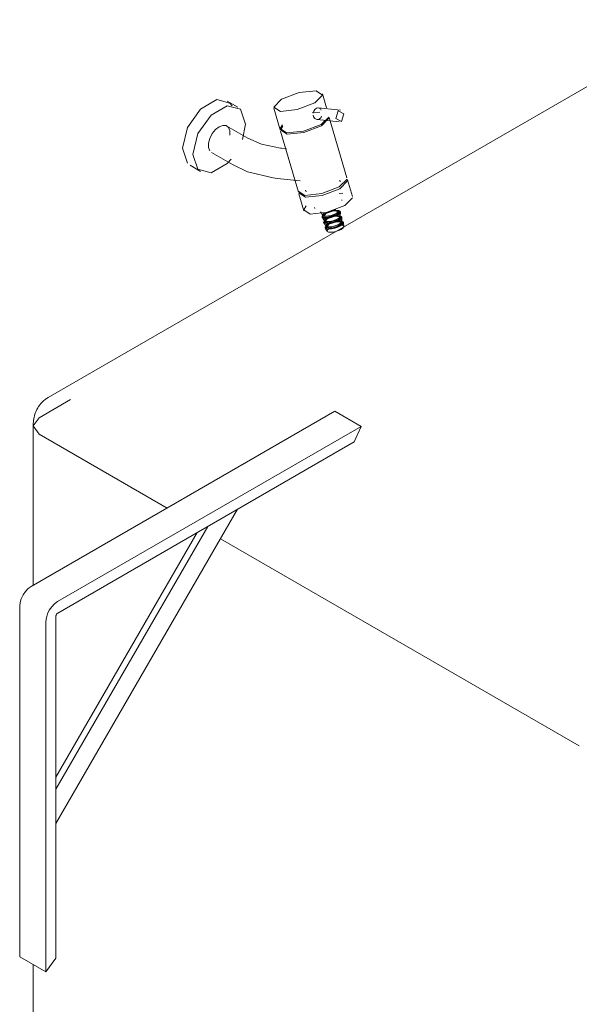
# Model space of a CAD drawing. Header units: metres. Extents: x -16.8 to 29.9, y -11.9 to 37.1.
# Tile 18 of 202: x -7.518 to -7.141, y 7.528 to 8.191. Entities that reach past the tile are written whole.
import ezdxf

# ---------------------------------------------------------------- set-up
doc = ezdxf.new("R2010")
doc.units = ezdxf.units.M
doc.layers.add('P-SANR-FIXT', color=7, linetype='Continuous', lineweight=5)
doc.layers.add('Q-SPCQ', color=7, linetype='Continuous', lineweight=5)

# ---------------------------------------------------------------- blocks, each defined once
blk = doc.blocks.new('TORNEIRA ESFÉRICA PARA MÁQUINA DE LAVAR ROUPA - 1153_C_LNK_Cromado-1957128-EXPLODE')
at = {"layer": 'P-SANR-FIXT'}
for p, q in [((-7.37072, 8.13249), (-7.37779, 8.13657)), ((-7.311, 8.13199), (-7.31371, 8.1413)), ((-7.34636, 8.13179), (-7.34214, 8.11726)), ((-7.30159, 8.13034), (-7.31641, 8.13198)), ((-7.31542, 8.12906), (-7.32045, 8.12872)), ((-7.31728, 8.12413), (-7.30246, 8.12248)), ((-7.31466, 8.12078), (-7.30951, 8.12563)), ((-7.30916, 8.12514), (-7.3144, 8.11987)), ((-7.29725, 8.08473), (-7.3091, 8.12545)), ((-7.36394, 8.11157), (-7.37809, 8.11973)), ((-7.36554, 8.12104), (-7.36748, 8.11063)), ((-7.34187, 8.11635), (-7.3299, 8.07523)), ((-7.40797, 8.10471), (-7.4046, 8.09467)), ((-7.38836, 8.10194), (-7.37422, 8.09378)), ((-7.40279, 8.09327), (-7.39572, 8.08919)), ((-7.34415, 8.08442), (-7.3288, 8.08272)), ((-7.30242, 8.07874), (-7.29719, 8.08402)), ((-7.30169, 8.08213), (-7.30205, 8.08334)), ((-7.29358, 8.07215), (-7.29689, 8.08352)), ((-7.3251, 8.07662), (-7.32475, 8.07542)), ((-7.32955, 8.07402), (-7.32624, 8.06264)), ((-7.3, 8.07445), (-7.30242, 8.07434)), ((-7.30065, 8.0696), (-7.30078, 8.07005)), ((-7.29876, 8.06616), (-7.29352, 8.07143)), ((-7.31904, 8.06474), (-7.3189, 8.06428)), ((-7.30649, 8.06255), (-7.30469, 8.06341)), ((-7.31494, 8.0619), (-7.3134, 8.05961)), ((-7.31403, 8.05863), (-7.31397, 8.05845)), ((-7.31388, 8.05826), (-7.31234, 8.05597)), ((-7.31347, 8.05978), (-7.31321, 8.05887)), ((-7.31202, 8.0607), (-7.31022, 8.06157)), ((-7.30255, 8.06197), (-7.30282, 8.06288)), ((-7.30149, 8.05833), (-7.30176, 8.05924)), ((-7.30168, 8.06202), (-7.30174, 8.06221)), ((-7.30173, 8.05906), (-7.30166, 8.06181)), ((-7.30062, 8.05838), (-7.30068, 8.05857)), ((-7.30068, 8.05542), (-7.3006, 8.05818)), ((-7.31297, 8.05499), (-7.31291, 8.05481)), ((-7.31282, 8.05462), (-7.31128, 8.05233)), ((-7.31242, 8.05614), (-7.31215, 8.05523)), ((-7.31191, 8.05135), (-7.31185, 8.05117)), ((-7.3118, 8.05103), (-7.31057, 8.0488)), ((-7.31136, 8.0525), (-7.31109, 8.05159)), ((-7.30043, 8.05469), (-7.3007, 8.0556)), ((-7.29956, 8.05474), (-7.29962, 8.05493)), ((-7.29938, 8.05206), (-7.29954, 8.0546))]:
    blk.add_line(p, q, dxfattribs=at)
for points in [[(-7.34119, 8.13778, 0), (-7.32942, 8.14233, 0), (-7.31801, 8.14349, 0), (-7.31365, 8.14058, 0), (-7.31889, 8.13531, 0)], [(-7.37458, 8.13334, 0), (-7.37599, 8.13518, 0), (-7.38483, 8.13749, 0), (-7.39576, 8.13118, 0), (-7.4046, 8.11866, 0), (-7.40797, 8.10471, 0)], [(-7.31889, 8.13531, 0), (-7.33066, 8.13076, 0), (-7.34206, 8.1296, 0), (-7.34642, 8.13251, 0), (-7.34119, 8.13778, 0)], [(-7.4009, 8.10063, 0), (-7.39752, 8.11458, 0), (-7.38869, 8.1271, 0), (-7.37776, 8.13341, 0), (-7.36892, 8.13109, 0), (-7.36554, 8.12104, 0)], [(-7.31782, 8.13164, 0), (-7.31875, 8.13087, 0), (-7.3195, 8.12977, 0), (-7.31994, 8.12847, 0)], [(-7.31782, 8.13164, 0), (-7.31684, 8.13198, 0), (-7.31591, 8.13185, 0), (-7.31511, 8.13127, 0), (-7.3145, 8.13029, 0)], [(-7.30098, 8.12282, 0), (-7.30482, 8.1248, 0), (-7.30307, 8.13, 0)], [(-7.30307, 8.13, 0), (-7.29923, 8.12802, 0), (-7.30098, 8.12282, 0)], [(-7.32, 8.12711, 0), (-7.31964, 8.12586, 0), (-7.3189, 8.12487, 0), (-7.31789, 8.12427, 0), (-7.31678, 8.12412, 0), (-7.31573, 8.12445, 0)], [(-7.3143, 8.12634, 0), (-7.31487, 8.12522, 0), (-7.31573, 8.12445, 0)], [(-7.38322, 8.11923, 0), (-7.3857, 8.11729, 0), (-7.38788, 8.11459, 0), (-7.38951, 8.11141, 0), (-7.39037, 8.10817, 0), (-7.39037, 8.10526, 0), (-7.38951, 8.10301, 0)], [(-7.37607, 8.1135, 0), (-7.37607, 8.11642, 0), (-7.37693, 8.11867, 0), (-7.37856, 8.11996, 0), (-7.38074, 8.12015, 0), (-7.38322, 8.11923, 0)], [(-7.34061, 8.1206, 0), (-7.34219, 8.11798, 0), (-7.33783, 8.11507, 0), (-7.32643, 8.11623, 0), (-7.31466, 8.12078, 0)], [(-7.3144, 8.11987, 0), (-7.32616, 8.11532, 0), (-7.33757, 8.11416, 0), (-7.34193, 8.11707, 0), (-7.34034, 8.11969, 0)], [(-7.34188, 8.10485, 0), (-7.3547, 8.1074, 0), (-7.36394, 8.11157, 0)], [(-7.33798, 8.10442, 0), (-7.34139, 8.1048, 0), (-7.34188, 8.10485, 0)], [(-7.37518, 8.0973, 0), (-7.37776, 8.09458, 0), (-7.38869, 8.08827, 0), (-7.39752, 8.09058, 0), (-7.4009, 8.10063, 0)], [(-7.37422, 8.09378, 0), (-7.36412, 8.08894, 0), (-7.3469, 8.08476, 0), (-7.34415, 8.08442, 0)], [(-7.29689, 8.08352, 0), (-7.29683, 8.08281, 0), (-7.30207, 8.07753, 0)], [(-7.32996, 8.07594, 0), (-7.3256, 8.07304, 0), (-7.31419, 8.0742, 0), (-7.30242, 8.07874, 0)], [(-7.30207, 8.07753, 0), (-7.31384, 8.07299, 0), (-7.32524, 8.07183, 0), (-7.32961, 8.07474, 0)], [(-7.32471, 8.06598, 0), (-7.32629, 8.06336, 0), (-7.32193, 8.06045, 0), (-7.31053, 8.06161, 0), (-7.29876, 8.06616, 0)], [(-7.31202, 8.0607, 0), (-7.31332, 8.05978, 0), (-7.31395, 8.05891, 0), (-7.31385, 8.05821, 0), (-7.31301, 8.05774, 0), (-7.31156, 8.05758, 0), (-7.30965, 8.05774, 0), (-7.30752, 8.0582, 0), (-7.30543, 8.05891, 0), (-7.30363, 8.05977, 0)], [(-7.30369, 8.05995, 0), (-7.3097, 8.05792, 0), (-7.3139, 8.05839, 0), (-7.31208, 8.06088, 0)], [(-7.31291, 8.06093, 0), (-7.31346, 8.06018, 0), (-7.31336, 8.05957, 0), (-7.31264, 8.05917, 0), (-7.31138, 8.05903, 0), (-7.30972, 8.05916, 0), (-7.30788, 8.05956, 0), (-7.30607, 8.06017, 0), (-7.30451, 8.06092, 0)], [(-7.31152, 8.06082, 0), (-7.3131, 8.05866, 0), (-7.30946, 8.05825, 0), (-7.30424, 8.06001, 0)], [(-7.31096, 8.05706, 0), (-7.31226, 8.05614, 0), (-7.31289, 8.05527, 0), (-7.31279, 8.05457, 0), (-7.31195, 8.0541, 0), (-7.3105, 8.05394, 0), (-7.30859, 8.0541, 0), (-7.30646, 8.05456, 0), (-7.30437, 8.05527, 0), (-7.30257, 8.05613, 0)], [(-7.30263, 8.05631, 0), (-7.30864, 8.05428, 0), (-7.31284, 8.05475, 0), (-7.31102, 8.05724, 0)], [(-7.31073, 8.05809, 0), (-7.31185, 8.05729, 0), (-7.3124, 8.05654, 0), (-7.3123, 8.05593, 0), (-7.31158, 8.05553, 0), (-7.31032, 8.05539, 0), (-7.30866, 8.05552, 0), (-7.30682, 8.05592, 0), (-7.30501, 8.05653, 0), (-7.30345, 8.05728, 0)], [(-7.31208, 8.06088, 0), (-7.30606, 8.06291, 0), (-7.30186, 8.06245, 0), (-7.30369, 8.05995, 0)], [(-7.31046, 8.05718, 0), (-7.31204, 8.05502, 0), (-7.3084, 8.05461, 0), (-7.30318, 8.05637, 0)], [(-7.30424, 8.06001, 0), (-7.30266, 8.06218, 0), (-7.3063, 8.06258, 0), (-7.31152, 8.06082, 0)], [(-7.31102, 8.05724, 0), (-7.305, 8.05927, 0), (-7.3008, 8.05881, 0), (-7.30263, 8.05631, 0)], [(-7.31096, 8.05706, 0), (-7.30916, 8.05793, 0), (-7.30708, 8.05863, 0), (-7.30495, 8.05909, 0), (-7.30304, 8.05925, 0), (-7.30158, 8.05909, 0), (-7.30075, 8.05863, 0), (-7.30065, 8.05792, 0), (-7.30128, 8.05705, 0), (-7.30257, 8.05613, 0)], [(-7.31073, 8.05809, 0), (-7.30916, 8.05884, 0), (-7.30735, 8.05945, 0), (-7.30551, 8.05985, 0), (-7.30385, 8.05999, 0), (-7.30259, 8.05985, 0), (-7.30187, 8.05945, 0), (-7.30178, 8.05884, 0), (-7.30232, 8.05808, 0), (-7.30345, 8.05728, 0)], [(-7.30318, 8.05637, 0), (-7.3016, 8.05854, 0), (-7.30524, 8.05894, 0), (-7.31046, 8.05718, 0)], [(-7.30601, 8.06273, 0), (-7.3041, 8.06289, 0), (-7.30264, 8.06273, 0), (-7.30181, 8.06227, 0), (-7.3017, 8.06156, 0), (-7.30234, 8.06069, 0), (-7.30363, 8.05977, 0)], [(-7.30293, 8.06309, 0), (-7.30284, 8.06248, 0), (-7.30338, 8.06172, 0), (-7.30451, 8.06092, 0)], [(-7.3099, 8.05342, 0), (-7.3112, 8.0525, 0), (-7.31183, 8.05163, 0), (-7.31173, 8.05093, 0), (-7.31089, 8.05046, 0), (-7.30944, 8.0503, 0), (-7.30753, 8.05046, 0), (-7.3054, 8.05092, 0), (-7.30331, 8.05163, 0), (-7.30151, 8.05249, 0)], [(-7.30157, 8.05267, 0), (-7.30758, 8.05064, 0), (-7.31178, 8.05111, 0), (-7.30996, 8.0536, 0)], [(-7.30967, 8.05445, 0), (-7.31079, 8.05365, 0), (-7.31134, 8.0529, 0), (-7.31124, 8.05229, 0), (-7.31052, 8.05189, 0), (-7.30926, 8.05175, 0), (-7.30761, 8.05188, 0), (-7.30576, 8.05228, 0), (-7.30395, 8.05289, 0), (-7.30239, 8.05364, 0)], [(-7.3094, 8.05354, 0), (-7.31098, 8.05138, 0), (-7.30734, 8.05097, 0), (-7.30212, 8.05273, 0)], [(-7.30884, 8.05099, 0), (-7.31002, 8.05014, 0), (-7.3106, 8.04935, 0), (-7.31051, 8.04871, 0), (-7.30975, 8.04829, 0), (-7.30841, 8.04814, 0), (-7.30667, 8.04828, 0), (-7.30473, 8.0487, 0), (-7.30282, 8.04935, 0), (-7.30118, 8.05014, 0)], [(-7.30996, 8.0536, 0), (-7.30394, 8.05563, 0), (-7.29974, 8.05517, 0), (-7.30157, 8.05267, 0)], [(-7.3099, 8.05342, 0), (-7.30811, 8.05429, 0), (-7.30602, 8.05499, 0), (-7.30389, 8.05545, 0), (-7.30198, 8.05561, 0), (-7.30052, 8.05545, 0), (-7.29969, 8.05499, 0), (-7.29959, 8.05428, 0), (-7.30022, 8.05341, 0), (-7.30151, 8.05249, 0)], [(-7.30967, 8.05445, 0), (-7.3081, 8.0552, 0), (-7.30629, 8.05581, 0), (-7.30445, 8.05621, 0), (-7.30279, 8.05635, 0), (-7.30153, 8.05621, 0), (-7.30081, 8.05581, 0), (-7.30072, 8.0552, 0), (-7.30127, 8.05444, 0), (-7.30239, 8.05364, 0)], [(-7.30212, 8.05273, 0), (-7.30054, 8.0549, 0), (-7.30418, 8.0553, 0), (-7.3094, 8.05354, 0)], [(-7.30118, 8.05014, 0), (-7.3, 8.05098, 0), (-7.29942, 8.05177, 0), (-7.29952, 8.05241, 0), (-7.30028, 8.05284, 0), (-7.30161, 8.05298, 0), (-7.30335, 8.05284, 0), (-7.30529, 8.05242, 0), (-7.3072, 8.05178, 0), (-7.30884, 8.05099, 0)]]:
    blk.add_polyline3d(points, dxfattribs=at)
blk = doc.blocks.new('TORNEIRA ESFÉRICA PARA MÁQUINA DE LAVAR ROUPA - 1153_C_LNK_Cromado-1966189-EXPLODE')
blk.add_blockref('TORNEIRA ESFÉRICA PARA MÁQUINA DE LAVAR ROUPA - 1153_C_LNK_Cromado-1957128-EXPLODE', (0, 0))
blk = doc.blocks.new('Lavadora de roupas Electrolux - Electrolux-LSE12-2272090-EXPLODE')
at = {"layer": 'Q-SPCQ'}
for p, q in [((-7.05775, 8.19133), (-7.49827, 7.93699)), ((-7.48327, 7.9355), (-7.50449, 7.92325)), ((-7.50449, 7.92325), (-7.48327, 7.93549)), ((-7.50449, 7.92325), (-7.50844, 7.91774)), ((-7.50844, 7.91773), (-7.50449, 7.92325)), ((-7.50844, 7.91774), (-7.50449, 7.91223)), ((-7.50844, 7.91773), (-7.50844, 7.81042)), ((-7.50449, 7.91222), (-7.50844, 7.91773)), ((-7.4183, 7.86246), (-7.50449, 7.91222)), ((-7.4183, 7.86246), (-7.50449, 7.91222)), ((-7.14083, 7.70227), (-7.38242, 7.84175)), ((-7.14083, 7.70227), (-7.38242, 7.84175)), ((-7.50844, 7.55501), (-7.50845, 7.1829))]:
    blk.add_line(p, q, dxfattribs=at)
blk.add_polyline3d([(-7.49827, 7.93699, 0), (-7.49939, 7.93629, 0), (-7.50045, 7.93552, 0), (-7.50145, 7.93469, 0), (-7.50238, 7.9338, 0), (-7.50324, 7.93286, 0), (-7.50403, 7.93188, 0), (-7.50474, 7.93088, 0), (-7.50537, 7.92985, 0), (-7.50594, 7.92881, 0), (-7.50644, 7.92776, 0), (-7.50687, 7.9267, 0), (-7.50724, 7.92564, 0), (-7.50756, 7.92459, 0), (-7.50782, 7.92354, 0), (-7.50803, 7.92249, 0), (-7.50819, 7.92145, 0), (-7.50831, 7.92042, 0), (-7.50839, 7.9194, 0), (-7.50843, 7.91838, 0), (-7.50844, 7.91774, 0)], dxfattribs=at)
blk = doc.blocks.new('Lavadora de roupas Electrolux - Electrolux-LSE12-2274549-EXPLODE')
blk.add_blockref('Lavadora de roupas Electrolux - Electrolux-LSE12-2272090-EXPLODE', (0, 0))
blk = doc.blocks.new('MAO FRANCESA_3 - MAO FRANCESA_1-2704397-EXPLODE')
at = {"layer": 'Q-SPCQ'}
for p, q in [((-7.50982, 7.80963), (-7.30537, 7.92766)), ((-7.30537, 7.92766), (-7.28769, 7.91746)), ((-7.28769, 7.91746), (-7.49214, 7.79942)), ((-7.29241, 7.90696), (-7.28769, 7.91746)), ((-7.49193, 7.79176), (-7.29241, 7.90696)), ((-7.49309, 7.65007), (-7.37096, 7.86161)), ((-7.39096, 7.85006), (-7.49309, 7.67316)), ((-7.49309, 7.68132), (-7.39803, 7.84598)), ((-7.5175, 7.56024), (-7.5175, 7.79631)), ((-7.49982, 7.78611), (-7.49982, 7.55003)), ((-7.49309, 7.55937), (-7.49309, 7.78975)), ((-7.5175, 7.56024), (-7.49982, 7.55003)), ((-7.49982, 7.55003), (-7.49309, 7.55937))]:
    blk.add_line(p, q, dxfattribs=at)
for points in [[(-7.5175, 7.79631, 0), (-7.51724, 7.79876, 0), (-7.51647, 7.80135, 0), (-7.51525, 7.80389, 0), (-7.51366, 7.80622, 0), (-7.51181, 7.80818, 0), (-7.50982, 7.80963, 0)], [(-7.49214, 7.79942, 0), (-7.49413, 7.79797, 0), (-7.49598, 7.79601, 0), (-7.49757, 7.79368, 0), (-7.49879, 7.79114, 0), (-7.49956, 7.78856, 0), (-7.49982, 7.78611, 0)], [(-7.49309, 7.78975, 0), (-7.49305, 7.79012, 0), (-7.49293, 7.79051, 0), (-7.49275, 7.7909, 0), (-7.49251, 7.79125, 0), (-7.49223, 7.79155, 0), (-7.49193, 7.79176, 0)]]:
    blk.add_polyline3d(points, dxfattribs=at)

msp = doc.modelspace()

# ---------------------------------------------------------------- block references
at = {"layer": 'P-SANR-FIXT'}
msp.add_blockref('TORNEIRA ESFÉRICA PARA MÁQUINA DE LAVAR ROUPA - 1153_C_LNK_Cromado-1966189-EXPLODE', (0, 0), dxfattribs=at)
at = {"layer": 'Q-SPCQ'}
for name in ['Lavadora de roupas Electrolux - Electrolux-LSE12-2274549-EXPLODE', 'MAO FRANCESA_3 - MAO FRANCESA_1-2704397-EXPLODE']:
    msp.add_blockref(name, (0, 0), dxfattribs=at)

doc.saveas('drawing.dxf')
